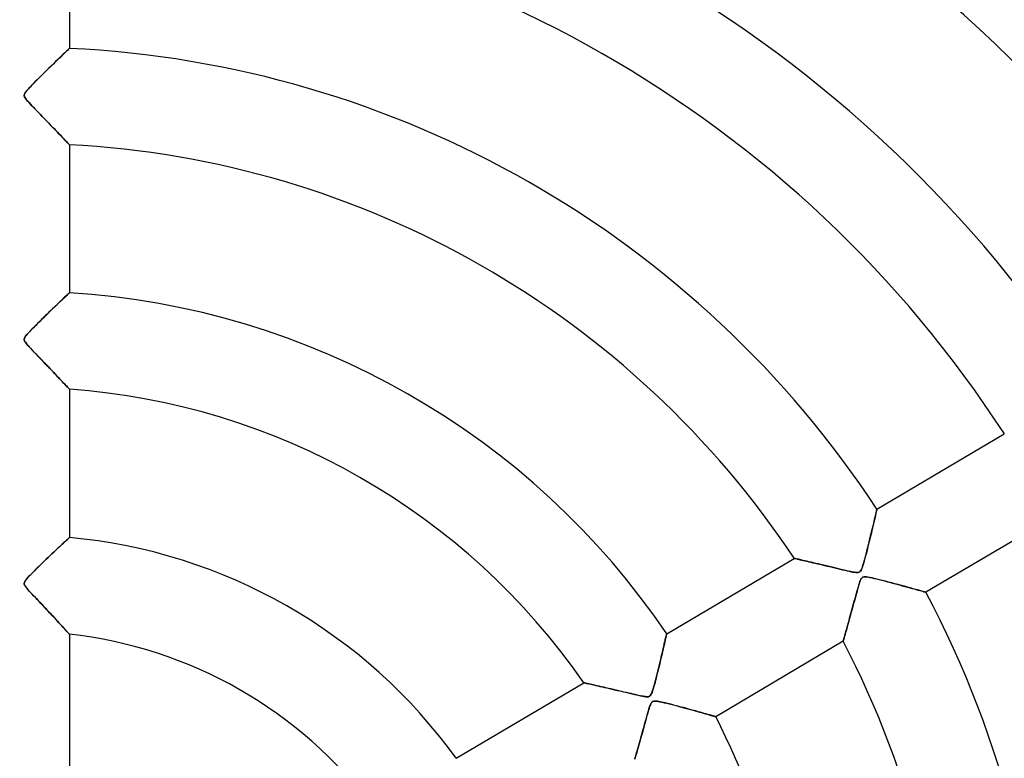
# Model space of a CAD drawing. Header units: millimetres. Extents: x -625 to 625, y -625 to 625.
# Tile 44 of 59: x 0 to 102, y 33 to 109. Entities that reach past the tile are written whole.
import ezdxf

# ---------------------------------------------------------------- set-up
doc = ezdxf.new("R2010")
doc.units = ezdxf.units.MM
doc.layers.add('HIDDEN', color=7, linetype='Continuous')
doc.layers.add('THICK', color=7, linetype='Continuous')

msp = doc.modelspace()

# ---------------------------------------------------------------- linework, layer by layer
at = {"layer": 'HIDDEN'}
for p, q in [((5, 121.53), (5, 106.17)), ((3.92, 105.13), (4.08, 105.29)), ((4.19, 105.4), (4, 105.21)), ((4.08, 105.29), (4.24, 105.44)), ((4.37, 105.57), (4.19, 105.4)), ((4.24, 105.44), (4.38, 105.58)), ((4.53, 105.72), (4.37, 105.57)), ((4.38, 105.58), (4.52, 105.71)), ((4.52, 105.71), (4.64, 105.83)), ((4.67, 105.85), (4.53, 105.72)), ((4.64, 105.83), (4.74, 105.93)), ((4.79, 105.97), (4.67, 105.85)), ((4.74, 105.93), (4.83, 106.01)), ((4.88, 106.06), (4.79, 105.97)), ((4.83, 106.01), (4.9, 106.08)), ((4.95, 106.12), (4.88, 106.06)), ((4.9, 106.08), (4.96, 106.13)), ((4.99, 106.16), (4.95, 106.12)), ((4.96, 106.13), (4.99, 106.16)), ((4.99, 106.16), (5, 106.17)), ((5, 106.17), (4.99, 106.16)), ((3.1, 104.34), (2.85, 104.09)), ((2.95, 104.19), (3.16, 104.4)), ((3.34, 104.57), (3.1, 104.34)), ((3.16, 104.4), (3.37, 104.6)), ((3.57, 104.8), (3.34, 104.57)), ((3.37, 104.6), (3.56, 104.78)), ((3.56, 104.78), (3.74, 104.96)), ((3.79, 105.01), (3.57, 104.8)), ((3.74, 104.96), (3.92, 105.13)), ((4, 105.21), (3.79, 105.01)), ((1.81, 103.06), (2.03, 103.29)), ((2.11, 103.37), (1.88, 103.13)), ((2.03, 103.29), (2.27, 103.52)), ((2.35, 103.61), (2.11, 103.37)), ((2.27, 103.52), (2.5, 103.75)), ((2.6, 103.85), (2.35, 103.61)), ((2.5, 103.75), (2.73, 103.98)), ((2.85, 104.09), (2.6, 103.85)), ((2.73, 103.98), (2.95, 104.19)), ((1.04, 102.29), (0.87, 102.11)), ((0.87, 102.11), (1.03, 102.27)), ((1.03, 102.27), (1.2, 102.45)), ((1.23, 102.48), (1.04, 102.29)), ((1.2, 102.45), (1.39, 102.64)), ((1.43, 102.69), (1.23, 102.48)), ((1.39, 102.64), (1.59, 102.85)), ((1.65, 102.91), (1.43, 102.69)), ((1.59, 102.85), (1.81, 103.06)), ((1.88, 103.13), (1.65, 102.91)), ((0.35, 101.45), (0.32, 101.37)), ((0.32, 101.32), (0.33, 101.41)), ((0.32, 101.37), (0.32, 101.29)), ((0.32, 101.23), (0.32, 101.32)), ((0.32, 101.29), (0.33, 101.22)), ((0.35, 101.14), (0.32, 101.23)), ((0.33, 101.41), (0.37, 101.5)), ((0.33, 101.22), (0.36, 101.14)), ((0.4, 101.54), (0.35, 101.45)), ((0.37, 101.5), (0.44, 101.6)), ((0.48, 101.65), (0.4, 101.54)), ((0.44, 101.6), (0.53, 101.72)), ((0.58, 101.79), (0.48, 101.65)), ((0.53, 101.72), (0.63, 101.84)), ((0.72, 101.94), (0.58, 101.79)), ((0.63, 101.84), (0.74, 101.97)), ((0.87, 102.11), (0.72, 101.94)), ((0.74, 101.97), (0.87, 102.11)), ((0.41, 101.04), (0.35, 101.14)), ((0.36, 101.14), (0.4, 101.05)), ((0.4, 101.05), (0.47, 100.95)), ((0.48, 100.94), (0.41, 101.04)), ((0.47, 100.95), (0.55, 100.84)), ((0.56, 100.83), (0.48, 100.94)), ((0.55, 100.84), (0.65, 100.73)), ((0.67, 100.71), (0.56, 100.83)), ((0.65, 100.73), (0.74, 100.62)), ((0.79, 100.58), (0.67, 100.71)), ((0.74, 100.62), (0.85, 100.51)), ((0.93, 100.43), (0.79, 100.58)), ((0.85, 100.51), (0.98, 100.37)), ((1.08, 100.26), (0.93, 100.43)), ((0.98, 100.37), (1.12, 100.22)), ((1.24, 100.09), (1.08, 100.26)), ((1.12, 100.22), (1.27, 100.06)), ((1.42, 99.9), (1.24, 100.09)), ((1.27, 100.06), (1.43, 99.89)), ((1.61, 99.71), (1.42, 99.9)), ((1.43, 99.89), (1.61, 99.71)), ((1.81, 99.51), (1.61, 99.71)), ((1.61, 99.71), (1.8, 99.51)), ((1.8, 99.51), (1.99, 99.31)), ((2, 99.3), (1.81, 99.51)), ((1.99, 99.31), (2.19, 99.1)), ((2.19, 99.1), (2, 99.3)), ((2.19, 99.1), (2.4, 98.89)), ((2.38, 98.91), (2.19, 99.1)), ((2.57, 98.71), (2.38, 98.91)), ((2.4, 98.89), (2.61, 98.67)), ((2.76, 98.52), (2.57, 98.71)), ((2.61, 98.67), (2.82, 98.46)), ((2.94, 98.34), (2.76, 98.52)), ((2.82, 98.46), (3.02, 98.25)), ((3.11, 98.15), (2.94, 98.34)), ((3.02, 98.25), (3.22, 98.04)), ((3.28, 97.98), (3.11, 98.15)), ((3.22, 98.04), (3.41, 97.85)), ((3.45, 97.8), (3.28, 97.98)), ((3.41, 97.85), (3.59, 97.66)), ((3.62, 97.63), (3.45, 97.8)), ((3.59, 97.66), (3.76, 97.48)), ((3.77, 97.47), (3.62, 97.63)), ((3.76, 97.48), (3.92, 97.31)), ((3.92, 97.31), (3.77, 97.47)), ((4.07, 97.16), (3.92, 97.31)), ((3.92, 97.31), (4.07, 97.16)), ((4.2, 97.02), (4.07, 97.16)), ((4.07, 97.16), (4.22, 97)), ((4.33, 96.88), (4.2, 97.02)), ((4.22, 97), (4.35, 96.86)), ((4.45, 96.76), (4.33, 96.88)), ((4.35, 96.86), (4.47, 96.73)), ((4.56, 96.64), (4.45, 96.76)), ((4.47, 96.73), (4.59, 96.61)), ((4.66, 96.54), (4.56, 96.64)), ((4.59, 96.61), (4.69, 96.5)), ((4.75, 96.45), (4.66, 96.54)), ((4.69, 96.5), (4.78, 96.41)), ((4.82, 96.37), (4.75, 96.45)), ((4.78, 96.41), (4.86, 96.33)), ((4.89, 96.3), (4.82, 96.37)), ((4.86, 96.33), (4.92, 96.27)), ((4.94, 96.25), (4.89, 96.3)), ((4.92, 96.27), (4.96, 96.22)), ((4.97, 96.21), (4.94, 96.25)), ((4.96, 96.22), (4.99, 96.19)), ((4.99, 96.19), (4.97, 96.21)), ((5, 96.18), (4.99, 96.19)), ((4.99, 96.19), (5, 96.18)), ((5, 96.18), (5, 80.81)), ((4.93, 80.75), (4.97, 80.78)), ((4.97, 80.78), (4.93, 80.74)), ((4.97, 80.78), (4.99, 80.8)), ((4.99, 80.8), (4.97, 80.78)), ((4.99, 80.8), (5, 80.81)), ((5, 80.81), (4.99, 80.8)), ((3.74, 79.61), (3.9, 79.76)), ((3.95, 79.82), (3.79, 79.66)), ((3.9, 79.76), (4.05, 79.91)), ((4.11, 79.96), (3.95, 79.82)), ((4.05, 79.91), (4.19, 80.04)), ((4.25, 80.1), (4.11, 79.96)), ((4.19, 80.04), (4.32, 80.16)), ((4.38, 80.23), (4.25, 80.1)), ((4.32, 80.16), (4.44, 80.28)), ((4.51, 80.35), (4.38, 80.23)), ((4.44, 80.28), (4.55, 80.38)), ((4.62, 80.45), (4.51, 80.35)), ((4.55, 80.38), (4.65, 80.48)), ((4.72, 80.54), (4.62, 80.45)), ((4.65, 80.48), (4.74, 80.56)), ((4.8, 80.62), (4.72, 80.54)), ((4.74, 80.56), (4.82, 80.64)), ((4.87, 80.69), (4.8, 80.62)), ((4.82, 80.64), (4.88, 80.7)), ((4.93, 80.74), (4.87, 80.69)), ((4.88, 80.7), (4.93, 80.75)), ((2.63, 78.54), (2.83, 78.73)), ((2.88, 78.79), (2.69, 78.6)), ((2.83, 78.73), (3.02, 78.92)), ((3.08, 78.97), (2.88, 78.79)), ((3.02, 78.92), (3.21, 79.1)), ((3.26, 79.16), (3.08, 78.97)), ((3.21, 79.1), (3.39, 79.28)), ((3.45, 79.33), (3.26, 79.16)), ((3.39, 79.28), (3.57, 79.45)), ((3.62, 79.5), (3.45, 79.33)), ((3.57, 79.45), (3.74, 79.61)), ((3.79, 79.66), (3.62, 79.5)), ((1.62, 77.54), (1.82, 77.75)), ((1.94, 77.86), (1.76, 77.68)), ((1.82, 77.75), (2.03, 77.95)), ((2.12, 78.04), (1.94, 77.86)), ((2.03, 77.95), (2.23, 78.15)), ((2.31, 78.23), (2.12, 78.04)), ((2.23, 78.15), (2.43, 78.35)), ((2.5, 78.41), (2.31, 78.23)), ((2.43, 78.35), (2.63, 78.54)), ((2.69, 78.6), (2.5, 78.41)), ((0.71, 76.61), (0.86, 76.77)), ((0.85, 76.76), (0.73, 76.63)), ((0.98, 76.89), (0.85, 76.76)), ((0.86, 76.77), (1.03, 76.94)), ((1.12, 77.04), (0.98, 76.89)), ((1.03, 76.94), (1.21, 77.13)), ((1.26, 77.19), (1.12, 77.04)), ((1.21, 77.13), (1.41, 77.34)), ((1.42, 77.35), (1.26, 77.19)), ((1.41, 77.34), (1.62, 77.54)), ((1.59, 77.51), (1.42, 77.35)), ((1.76, 77.68), (1.59, 77.51)), ((0.32, 76.02), (0.35, 76.12)), ((0.33, 76.08), (0.32, 76.02)), ((0.32, 75.93), (0.32, 76.02)), ((0.32, 76.02), (0.32, 75.96)), ((0.32, 75.96), (0.32, 75.9)), ((0.34, 75.84), (0.32, 75.93)), ((0.32, 75.9), (0.35, 75.83)), ((0.36, 76.15), (0.33, 76.08)), ((0.39, 75.74), (0.34, 75.84)), ((0.35, 76.12), (0.41, 76.23)), ((0.35, 75.83), (0.38, 75.76)), ((0.4, 76.22), (0.36, 76.15)), ((0.38, 75.76), (0.43, 75.68)), ((0.47, 75.63), (0.39, 75.74)), ((0.46, 76.31), (0.4, 76.22)), ((0.41, 76.23), (0.49, 76.35)), ((0.43, 75.68), (0.5, 75.59)), ((0.53, 76.4), (0.46, 76.31)), ((0.49, 76.35), (0.59, 76.47)), ((0.63, 76.51), (0.53, 76.4)), ((0.59, 76.47), (0.71, 76.61)), ((0.73, 76.63), (0.63, 76.51)), ((0.57, 75.49), (0.47, 75.63)), ((0.5, 75.59), (0.57, 75.5)), ((0.57, 75.5), (0.66, 75.4)), ((0.7, 75.35), (0.57, 75.49)), ((0.66, 75.4), (0.75, 75.3)), ((0.83, 75.2), (0.7, 75.35)), ((0.75, 75.3), (0.84, 75.19)), ((0.99, 75.03), (0.83, 75.2)), ((0.84, 75.19), (0.96, 75.07)), ((0.96, 75.07), (1.08, 74.93)), ((1.16, 74.85), (0.99, 75.03)), ((1.08, 74.93), (1.22, 74.79)), ((1.34, 74.66), (1.16, 74.85)), ((1.22, 74.79), (1.37, 74.63)), ((1.54, 74.45), (1.34, 74.66)), ((1.37, 74.63), (1.53, 74.47)), ((1.53, 74.47), (1.69, 74.29)), ((1.75, 74.24), (1.54, 74.45)), ((1.69, 74.29), (1.87, 74.11)), ((1.96, 74.02), (1.75, 74.24)), ((1.87, 74.11), (2.05, 73.92)), ((2.16, 73.81), (1.96, 74.02)), ((2.05, 73.92), (2.24, 73.73)), ((2.36, 73.6), (2.16, 73.81)), ((2.24, 73.73), (2.43, 73.53)), ((2.56, 73.39), (2.36, 73.6)), ((2.43, 73.53), (2.63, 73.32)), ((2.76, 73.19), (2.56, 73.39)), ((2.63, 73.32), (2.82, 73.12)), ((2.95, 72.99), (2.76, 73.19)), ((2.82, 73.12), (3.02, 72.91)), ((3.13, 72.79), (2.95, 72.99)), ((3.02, 72.91), (3.2, 72.72)), ((3.31, 72.6), (3.13, 72.79)), ((3.2, 72.72), (3.38, 72.53)), ((3.49, 72.42), (3.31, 72.6)), ((3.38, 72.53), (3.55, 72.35)), ((3.66, 72.24), (3.49, 72.42)), ((3.55, 72.35), (3.71, 72.18)), ((3.82, 72.06), (3.66, 72.24)), ((3.71, 72.18), (3.87, 72.01)), ((3.98, 71.9), (3.82, 72.06)), ((3.87, 72.01), (4.02, 71.86)), ((4.13, 71.74), (3.98, 71.9)), ((4.02, 71.86), (4.16, 71.71)), ((4.27, 71.59), (4.13, 71.74)), ((4.16, 71.71), (4.29, 71.57)), ((4.4, 71.45), (4.27, 71.59)), ((4.29, 71.57), (4.41, 71.44)), ((4.52, 71.33), (4.4, 71.45)), ((4.41, 71.44), (4.52, 71.32)), ((4.62, 71.21), (4.52, 71.33)), ((4.52, 71.32), (4.63, 71.21)), ((4.72, 71.11), (4.62, 71.21)), ((4.63, 71.21), (4.72, 71.11)), ((4.8, 71.02), (4.72, 71.11)), ((4.72, 71.11), (4.8, 71.02)), ((4.87, 70.94), (4.8, 71.02)), ((4.8, 71.02), (4.87, 70.95)), ((4.87, 70.95), (4.93, 70.89)), ((4.93, 70.89), (4.87, 70.94)), ((4.97, 70.84), (4.93, 70.89)), ((4.93, 70.89), (4.97, 70.84)), ((4.99, 70.82), (4.97, 70.84)), ((4.97, 70.84), (4.99, 70.82)), ((5, 70.81), (4.99, 70.82)), ((4.99, 70.82), (5, 70.81)), ((5, 70.81), (5, 55.41)), ((88.84, 58.35), (102.06, 66.17)), ((88.82, 58.28), (88.8, 58.19)), ((88.81, 58.22), (88.83, 58.29)), ((88.84, 58.33), (88.82, 58.28)), ((88.83, 58.29), (88.84, 58.34)), ((88.84, 58.35), (88.84, 58.33)), ((88.84, 58.34), (88.84, 58.35)), ((88.59, 57.26), (88.52, 57)), ((88.55, 57.11), (88.6, 57.32)), ((88.64, 57.5), (88.59, 57.26)), ((88.6, 57.32), (88.65, 57.52)), ((88.69, 57.71), (88.64, 57.5)), ((88.65, 57.52), (88.69, 57.7)), ((88.74, 57.9), (88.69, 57.71)), ((88.69, 57.7), (88.73, 57.86)), ((88.73, 57.86), (88.76, 58)), ((88.77, 58.06), (88.74, 57.9)), ((88.76, 58), (88.79, 58.12)), ((88.8, 58.19), (88.77, 58.06)), ((88.79, 58.12), (88.81, 58.22)), ((107.15, 57.56), (93.93, 49.74)), ((88.38, 56.42), (88.31, 56.1)), ((88.32, 56.14), (88.38, 56.4)), ((88.46, 56.72), (88.38, 56.42)), ((88.38, 56.4), (88.44, 56.65)), ((88.44, 56.65), (88.5, 56.89)), ((88.52, 57), (88.46, 56.72)), ((88.5, 56.89), (88.55, 57.11)), ((4.79, 55.22), (4.7, 55.14)), ((4.72, 55.15), (4.8, 55.23)), ((4.86, 55.29), (4.79, 55.22)), ((4.8, 55.23), (4.87, 55.3)), ((4.92, 55.34), (4.86, 55.29)), ((4.87, 55.3), (4.93, 55.35)), ((4.97, 55.38), (4.92, 55.34)), ((4.93, 55.35), (4.97, 55.38)), ((4.97, 55.38), (4.99, 55.41)), ((4.99, 55.41), (4.97, 55.38)), ((4.99, 55.41), (5, 55.41)), ((5, 55.41), (4.99, 55.41)), ((88.03, 54.97), (88.11, 55.28)), ((88.15, 55.44), (88.06, 55.1)), ((88.11, 55.28), (88.18, 55.58)), ((88.23, 55.78), (88.15, 55.44)), ((88.18, 55.58), (88.25, 55.86)), ((88.31, 56.1), (88.23, 55.78)), ((88.25, 55.86), (88.32, 56.14)), ((3.73, 54.24), (3.55, 54.07)), ((3.6, 54.11), (3.78, 54.28)), ((3.9, 54.39), (3.73, 54.24)), ((3.78, 54.28), (3.95, 54.44)), ((4.06, 54.54), (3.9, 54.39)), ((3.95, 54.44), (4.11, 54.59)), ((4.21, 54.68), (4.06, 54.54)), ((4.11, 54.59), (4.25, 54.73)), ((4.35, 54.81), (4.21, 54.68)), ((4.25, 54.73), (4.39, 54.85)), ((4.48, 54.93), (4.35, 54.81)), ((4.39, 54.85), (4.51, 54.96)), ((4.59, 55.04), (4.48, 54.93)), ((4.51, 54.96), (4.62, 55.06)), ((4.7, 55.14), (4.59, 55.04)), ((4.62, 55.06), (4.72, 55.15)), ((87.79, 54.02), (87.87, 54.33)), ((87.9, 54.44), (87.82, 54.11)), ((87.87, 54.33), (87.95, 54.65)), ((87.98, 54.77), (87.9, 54.44)), ((87.95, 54.65), (88.03, 54.97)), ((88.06, 55.1), (87.98, 54.77)), ((2.6, 53.16), (2.4, 52.98)), ((2.57, 53.13), (2.79, 53.35)), ((2.79, 53.35), (2.6, 53.16)), ((2.79, 53.35), (3, 53.55)), ((2.99, 53.54), (2.79, 53.35)), ((3.18, 53.72), (2.99, 53.54)), ((3, 53.55), (3.21, 53.75)), ((3.37, 53.9), (3.18, 53.72)), ((3.21, 53.75), (3.41, 53.93)), ((3.55, 54.07), (3.37, 53.9)), ((3.41, 53.93), (3.6, 54.11)), ((67.01, 45.44), (80.24, 53.26)), ((80.25, 53.26), (80.24, 53.26)), ((80.24, 53.26), (80.25, 53.26)), ((80.29, 53.25), (80.25, 53.26)), ((80.25, 53.26), (80.28, 53.25)), ((80.28, 53.25), (80.33, 53.24)), ((80.36, 53.24), (80.29, 53.25)), ((80.33, 53.24), (80.4, 53.23)), ((80.44, 53.22), (80.36, 53.24)), ((80.4, 53.23), (80.49, 53.21)), ((80.55, 53.19), (80.44, 53.22)), ((80.49, 53.21), (80.6, 53.18)), ((80.68, 53.16), (80.55, 53.19)), ((80.6, 53.18), (80.72, 53.15)), ((80.82, 53.13), (80.68, 53.16)), ((87.58, 53.23), (87.51, 52.97)), ((87.51, 52.95), (87.57, 53.18)), ((87.57, 53.18), (87.64, 53.44)), ((87.66, 53.51), (87.58, 53.23)), ((87.64, 53.44), (87.72, 53.72)), ((87.74, 53.8), (87.66, 53.51)), ((87.72, 53.72), (87.79, 54.02)), ((87.82, 54.11), (87.74, 53.8)), ((1.41, 52), (1.63, 52.22)), ((1.66, 52.26), (1.49, 52.09)), ((1.63, 52.22), (1.87, 52.46)), ((1.84, 52.43), (1.66, 52.26)), ((2.02, 52.61), (1.84, 52.43)), ((1.87, 52.46), (2.11, 52.69)), ((2.21, 52.79), (2.02, 52.61)), ((2.11, 52.69), (2.34, 52.92)), ((2.4, 52.98), (2.21, 52.79)), ((2.34, 52.92), (2.57, 53.13)), ((80.72, 53.15), (80.86, 53.12)), ((80.98, 53.09), (80.82, 53.13)), ((80.86, 53.12), (81.02, 53.08)), ((81.16, 53.05), (80.98, 53.09)), ((81.02, 53.08), (81.19, 53.05)), ((81.35, 53.01), (81.16, 53.05)), ((81.19, 53.05), (81.37, 53)), ((81.55, 52.96), (81.35, 53.01)), ((81.37, 53), (81.56, 52.96)), ((81.77, 52.91), (81.55, 52.96)), ((81.56, 52.96), (81.76, 52.91)), ((81.76, 52.91), (81.97, 52.86)), ((82, 52.86), (81.77, 52.91)), ((81.97, 52.86), (82.2, 52.81)), ((82.24, 52.8), (82, 52.86)), ((82.2, 52.81), (82.42, 52.76)), ((82.49, 52.74), (82.24, 52.8)), ((82.42, 52.76), (82.66, 52.7)), ((82.75, 52.68), (82.49, 52.74)), ((82.66, 52.7), (82.9, 52.64)), ((83.02, 52.61), (82.75, 52.68)), ((82.9, 52.64), (83.15, 52.58)), ((83.31, 52.55), (83.02, 52.61)), ((83.15, 52.58), (83.4, 52.52)), ((83.6, 52.48), (83.31, 52.55)), ((83.4, 52.52), (83.66, 52.46)), ((83.9, 52.41), (83.6, 52.48)), ((83.66, 52.46), (83.92, 52.4)), ((84.19, 52.34), (83.9, 52.41)), ((83.92, 52.4), (84.19, 52.34)), ((84.47, 52.27), (84.19, 52.34)), ((84.19, 52.34), (84.46, 52.27)), ((84.46, 52.27), (84.73, 52.21)), ((84.74, 52.2), (84.47, 52.27)), ((84.73, 52.21), (85, 52.14)), ((85, 52.14), (84.74, 52.2)), ((85.25, 52.08), (85, 52.14)), ((85, 52.14), (85.27, 52.08)), ((87.26, 52.16), (87.2, 52.03)), ((87.23, 52.1), (87.29, 52.23)), ((87.32, 52.32), (87.26, 52.16)), ((87.29, 52.23), (87.34, 52.38)), ((87.38, 52.51), (87.32, 52.32)), ((87.34, 52.38), (87.39, 52.54)), ((87.44, 52.73), (87.38, 52.51)), ((87.39, 52.54), (87.45, 52.73)), ((87.51, 52.97), (87.44, 52.73)), ((87.45, 52.73), (87.51, 52.95)), ((0.48, 51), (0.58, 51.13)), ((0.58, 51.13), (0.49, 51.03)), ((0.58, 51.13), (0.7, 51.27)), ((0.67, 51.24), (0.58, 51.13)), ((0.79, 51.36), (0.67, 51.24)), ((0.7, 51.27), (0.84, 51.43)), ((0.91, 51.49), (0.79, 51.36)), ((0.84, 51.43), (1.01, 51.6)), ((1.04, 51.63), (0.91, 51.49)), ((1.01, 51.6), (1.2, 51.79)), ((1.18, 51.77), (1.04, 51.63)), ((1.33, 51.93), (1.18, 51.77)), ((1.2, 51.79), (1.41, 52)), ((1.49, 52.09), (1.33, 51.93)), ((85.48, 52.03), (85.25, 52.08)), ((85.27, 52.08), (85.52, 52.02)), ((85.7, 51.98), (85.48, 52.03)), ((85.52, 52.02), (85.75, 51.97)), ((85.9, 51.93), (85.7, 51.98)), ((85.75, 51.97), (85.97, 51.92)), ((86.08, 51.89), (85.9, 51.93)), ((85.97, 51.92), (86.17, 51.87)), ((86.23, 51.86), (86.08, 51.89)), ((86.17, 51.87), (86.35, 51.84)), ((86.38, 51.83), (86.23, 51.86)), ((86.35, 51.84), (86.5, 51.81)), ((86.52, 51.81), (86.38, 51.83)), ((86.5, 51.81), (86.64, 51.79)), ((86.65, 51.79), (86.52, 51.81)), ((86.64, 51.79), (86.76, 51.79)), ((86.77, 51.79), (86.65, 51.79)), ((86.76, 51.79), (86.88, 51.79)), ((86.87, 51.79), (86.77, 51.79)), ((86.95, 51.8), (86.87, 51.79)), ((86.88, 51.79), (86.97, 51.81)), ((87.02, 51.83), (86.95, 51.8)), ((86.97, 51.81), (87.05, 51.85)), ((87.09, 51.88), (87.02, 51.83)), ((87.05, 51.85), (87.11, 51.91)), ((87.14, 51.94), (87.09, 51.88)), ((87.11, 51.91), (87.17, 51.99)), ((87.2, 52.03), (87.14, 51.94)), ((87.17, 51.99), (87.23, 52.1)), ((87.18, 51.08), (87.24, 51.18)), ((87.23, 51.18), (87.18, 51.09)), ((87.29, 51.24), (87.23, 51.18)), ((87.24, 51.18), (87.3, 51.25)), ((87.35, 51.29), (87.29, 51.24)), ((87.3, 51.25), (87.37, 51.3)), ((87.42, 51.32), (87.35, 51.29)), ((87.37, 51.3), (87.45, 51.33)), ((87.5, 51.34), (87.42, 51.32)), ((87.45, 51.33), (87.55, 51.35)), ((87.61, 51.35), (87.5, 51.34)), ((87.55, 51.35), (87.68, 51.34)), ((87.74, 51.34), (87.61, 51.35)), ((87.68, 51.34), (87.82, 51.33)), ((87.91, 51.31), (87.74, 51.34)), ((87.82, 51.33), (87.98, 51.3)), ((88.11, 51.28), (87.91, 51.31)), ((87.98, 51.3), (88.15, 51.27)), ((88.33, 51.23), (88.11, 51.28)), ((88.15, 51.27), (88.34, 51.23)), ((88.57, 51.17), (88.33, 51.23)), ((88.34, 51.23), (88.55, 51.18)), ((88.55, 51.18), (88.79, 51.12)), ((88.84, 51.11), (88.57, 51.17)), ((88.79, 51.12), (89.06, 51.05)), ((0.32, 50.68), (0.34, 50.77)), ((0.33, 50.73), (0.32, 50.67)), ((0.32, 50.58), (0.32, 50.68)), ((0.32, 50.67), (0.32, 50.61)), ((0.32, 50.61), (0.33, 50.55)), ((0.36, 50.48), (0.32, 50.58)), ((0.35, 50.79), (0.33, 50.73)), ((0.33, 50.55), (0.36, 50.49)), ((0.34, 50.77), (0.39, 50.88)), ((0.38, 50.86), (0.35, 50.79)), ((0.36, 50.49), (0.39, 50.41)), ((0.43, 50.36), (0.36, 50.48)), ((0.43, 50.94), (0.38, 50.86)), ((0.39, 50.88), (0.48, 51)), ((0.39, 50.41), (0.45, 50.33)), ((0.49, 51.03), (0.43, 50.94)), ((0.52, 50.24), (0.43, 50.36)), ((0.45, 50.33), (0.51, 50.25)), ((0.51, 50.25), (0.59, 50.15)), ((0.62, 50.12), (0.52, 50.24)), ((0.59, 50.15), (0.67, 50.05)), ((0.72, 50), (0.62, 50.12)), ((86.78, 49.88), (86.85, 50.11)), ((86.89, 50.25), (86.83, 50.06)), ((86.85, 50.11), (86.91, 50.32)), ((86.94, 50.43), (86.89, 50.25)), ((86.91, 50.32), (86.97, 50.52)), ((86.99, 50.58), (86.94, 50.43)), ((86.97, 50.52), (87.03, 50.69)), ((87.04, 50.72), (86.99, 50.58)), ((87.03, 50.69), (87.08, 50.84)), ((87.08, 50.86), (87.04, 50.72)), ((87.13, 50.98), (87.08, 50.86)), ((87.08, 50.84), (87.13, 50.97)), ((87.18, 51.09), (87.13, 50.98)), ((87.13, 50.97), (87.18, 51.08)), ((89.12, 51.04), (88.84, 51.11)), ((89.06, 51.05), (89.34, 50.98)), ((89.42, 50.96), (89.12, 51.04)), ((89.34, 50.98), (89.63, 50.91)), ((89.73, 50.88), (89.42, 50.96)), ((89.63, 50.91), (89.94, 50.83)), ((90.05, 50.8), (89.73, 50.88)), ((89.94, 50.83), (90.26, 50.74)), ((90.38, 50.71), (90.05, 50.8)), ((90.26, 50.74), (90.58, 50.66)), ((90.71, 50.62), (90.38, 50.71)), ((90.58, 50.66), (90.89, 50.58)), ((91.05, 50.53), (90.71, 50.62)), ((90.89, 50.58), (91.18, 50.5)), ((91.38, 50.44), (91.05, 50.53)), ((91.18, 50.5), (91.47, 50.42)), ((91.71, 50.36), (91.38, 50.44)), ((91.47, 50.42), (91.74, 50.35)), ((92.02, 50.27), (91.71, 50.36)), ((91.74, 50.35), (92, 50.28)), ((92, 50.28), (92.25, 50.21)), ((92.32, 50.19), (92.02, 50.27)), ((92.25, 50.21), (92.49, 50.14)), ((92.59, 50.11), (92.32, 50.19)), ((92.49, 50.14), (92.71, 50.08)), ((92.85, 50.04), (92.59, 50.11)), ((0.67, 50.05), (0.77, 49.94)), ((0.84, 49.86), (0.72, 50)), ((0.77, 49.94), (0.87, 49.83)), ((0.98, 49.71), (0.84, 49.86)), ((0.87, 49.83), (0.98, 49.71)), ((1.13, 49.55), (0.98, 49.71)), ((0.98, 49.71), (1.11, 49.57)), ((1.11, 49.57), (1.26, 49.42)), ((1.29, 49.38), (1.13, 49.55)), ((1.26, 49.42), (1.41, 49.25)), ((1.47, 49.19), (1.29, 49.38)), ((1.41, 49.25), (1.58, 49.08)), ((1.66, 49), (1.47, 49.19)), ((1.58, 49.08), (1.75, 48.9)), ((86.49, 48.83), (86.57, 49.1)), ((86.57, 49.11), (86.5, 48.84)), ((86.57, 49.1), (86.64, 49.37)), ((86.64, 49.37), (86.57, 49.11)), ((86.64, 49.37), (86.71, 49.63)), ((86.71, 49.61), (86.64, 49.37)), ((86.71, 49.63), (86.78, 49.88)), ((86.77, 49.84), (86.71, 49.61)), ((86.83, 50.06), (86.77, 49.84)), ((92.71, 50.08), (92.92, 50.03)), ((93.09, 49.98), (92.85, 50.04)), ((92.92, 50.03), (93.11, 49.97)), ((93.3, 49.92), (93.09, 49.98)), ((93.11, 49.97), (93.29, 49.92)), ((93.29, 49.92), (93.45, 49.88)), ((93.49, 49.87), (93.3, 49.92)), ((93.45, 49.88), (93.59, 49.84)), ((93.65, 49.82), (93.49, 49.87)), ((93.59, 49.84), (93.71, 49.8)), ((93.77, 49.79), (93.65, 49.82)), ((93.71, 49.8), (93.81, 49.78)), ((93.86, 49.76), (93.77, 49.79)), ((93.81, 49.78), (93.88, 49.76)), ((93.91, 49.75), (93.86, 49.76)), ((93.88, 49.76), (93.92, 49.75)), ((93.93, 49.74), (93.91, 49.75)), ((93.92, 49.75), (93.93, 49.74)), ((1.85, 48.79), (1.66, 49)), ((1.75, 48.9), (1.93, 48.71)), ((2.04, 48.59), (1.85, 48.79)), ((1.93, 48.71), (2.12, 48.51)), ((2.23, 48.39), (2.04, 48.59)), ((2.12, 48.51), (2.32, 48.3)), ((2.41, 48.2), (2.23, 48.39)), ((2.32, 48.3), (2.52, 48.09)), ((2.6, 48), (2.41, 48.2)), ((2.52, 48.09), (2.71, 47.88)), ((86.34, 48.27), (86.26, 47.98)), ((86.28, 48.04), (86.35, 48.3)), ((86.42, 48.56), (86.34, 48.27)), ((86.35, 48.3), (86.42, 48.56)), ((86.5, 48.84), (86.42, 48.56)), ((86.42, 48.56), (86.49, 48.83)), ((2.78, 47.81), (2.6, 48)), ((2.71, 47.88), (2.91, 47.67)), ((2.95, 47.62), (2.78, 47.81)), ((2.91, 47.67), (3.09, 47.47)), ((3.13, 47.44), (2.95, 47.62)), ((3.09, 47.47), (3.27, 47.28)), ((3.29, 47.26), (3.13, 47.44)), ((3.27, 47.28), (3.44, 47.1)), ((3.46, 47.08), (3.29, 47.26)), ((3.44, 47.1), (3.61, 46.92)), ((3.62, 46.91), (3.46, 47.08)), ((85.94, 46.81), (86, 47.05)), ((86.03, 47.14), (85.96, 46.88)), ((86, 47.05), (86.07, 47.29)), ((86.1, 47.41), (86.03, 47.14)), ((86.07, 47.29), (86.14, 47.53)), ((86.18, 47.69), (86.1, 47.41)), ((86.14, 47.53), (86.21, 47.78)), ((86.26, 47.98), (86.18, 47.69)), ((86.21, 47.78), (86.28, 48.04)), ((3.61, 46.92), (3.76, 46.75)), ((3.77, 46.74), (3.62, 46.91)), ((3.76, 46.75), (3.91, 46.58)), ((3.92, 46.58), (3.77, 46.74)), ((3.91, 46.58), (4.06, 46.43)), ((4.06, 46.42), (3.92, 46.58)), ((4.06, 46.43), (4.19, 46.28)), ((4.2, 46.27), (4.06, 46.42)), ((4.19, 46.28), (4.32, 46.14)), ((4.33, 46.13), (4.2, 46.27)), ((4.32, 46.14), (4.43, 46.01)), ((4.44, 46), (4.33, 46.13)), ((4.43, 46.01), (4.54, 45.89)), ((4.55, 45.88), (4.44, 46)), ((85.7, 45.96), (85.76, 46.16)), ((85.76, 46.16), (85.7, 45.95)), ((85.82, 46.39), (85.76, 46.16)), ((85.76, 46.16), (85.82, 46.37)), ((85.89, 46.63), (85.82, 46.39)), ((85.82, 46.37), (85.88, 46.59)), ((85.88, 46.59), (85.94, 46.81)), ((85.96, 46.88), (85.89, 46.63)), ((4.54, 45.89), (4.64, 45.78)), ((4.65, 45.77), (4.55, 45.88)), ((4.64, 45.78), (4.73, 45.68)), ((4.74, 45.67), (4.65, 45.77)), ((4.73, 45.68), (4.81, 45.59)), ((4.82, 45.59), (4.74, 45.67)), ((4.81, 45.59), (4.88, 45.52)), ((4.88, 45.52), (4.82, 45.59)), ((4.93, 45.46), (4.88, 45.52)), ((4.88, 45.52), (4.93, 45.46)), ((4.97, 45.42), (4.93, 45.46)), ((4.93, 45.46), (4.97, 45.42)), ((4.99, 45.39), (4.97, 45.42)), ((4.97, 45.42), (4.99, 45.39)), ((5, 45.39), (4.99, 45.39)), ((4.99, 45.39), (5, 45.39)), ((5, 45.39), (5, 29.9)), ((66.9, 44.97), (66.93, 45.09)), ((66.93, 45.06), (66.9, 44.93)), ((66.93, 45.09), (66.96, 45.19)), ((66.95, 45.17), (66.93, 45.06)), ((66.97, 45.27), (66.95, 45.17)), ((66.96, 45.19), (66.98, 45.28)), ((66.99, 45.34), (66.97, 45.27)), ((66.98, 45.28), (66.99, 45.35)), ((67, 45.4), (66.99, 45.34)), ((66.99, 45.35), (67, 45.4)), ((67.01, 45.43), (67, 45.4)), ((67, 45.4), (67.01, 45.43)), ((67.01, 45.44), (67.01, 45.43)), ((67.01, 45.43), (67.01, 45.44)), ((85.4, 44.9), (85.43, 45.01)), ((85.45, 45.09), (85.42, 44.96)), ((85.43, 45.01), (85.47, 45.13)), ((85.49, 45.23), (85.45, 45.09)), ((85.47, 45.13), (85.51, 45.27)), ((85.54, 45.39), (85.49, 45.23)), ((85.51, 45.27), (85.55, 45.42)), ((85.59, 45.56), (85.54, 45.39)), ((85.55, 45.42), (85.6, 45.59)), ((85.64, 45.75), (85.59, 45.56)), ((85.6, 45.59), (85.65, 45.77)), ((85.7, 45.95), (85.64, 45.75)), ((85.65, 45.77), (85.7, 45.96)), ((66.62, 43.74), (66.67, 43.96)), ((66.69, 44.03), (66.64, 43.82)), ((66.67, 43.96), (66.72, 44.16)), ((66.74, 44.24), (66.69, 44.03)), ((66.72, 44.16), (66.76, 44.35)), ((66.78, 44.43), (66.74, 44.24)), ((66.76, 44.35), (66.8, 44.52)), ((66.82, 44.61), (66.78, 44.43)), ((66.8, 44.52), (66.84, 44.69)), ((66.86, 44.78), (66.82, 44.61)), ((66.84, 44.69), (66.87, 44.83)), ((66.9, 44.93), (66.86, 44.78)), ((66.87, 44.83), (66.9, 44.97)), ((85.33, 44.66), (72.1, 36.83)), ((85.33, 44.67), (85.34, 44.7)), ((85.33, 44.66), (85.33, 44.67)), ((85.34, 44.67), (85.33, 44.66)), ((85.34, 44.7), (85.36, 44.75)), ((85.35, 44.71), (85.34, 44.67)), ((85.36, 44.77), (85.35, 44.71)), ((85.39, 44.85), (85.36, 44.77)), ((85.36, 44.75), (85.38, 44.82)), ((85.38, 44.82), (85.4, 44.9)), ((85.42, 44.96), (85.39, 44.85)), ((66.39, 42.77), (66.45, 43.03)), ((66.47, 43.1), (66.41, 42.85)), ((66.45, 43.03), (66.51, 43.28)), ((66.53, 43.35), (66.47, 43.1)), ((66.51, 43.28), (66.57, 43.51)), ((66.59, 43.59), (66.53, 43.35)), ((66.57, 43.51), (66.62, 43.74)), ((66.64, 43.82), (66.59, 43.59)), ((66.13, 41.7), (66.2, 41.97)), ((66.22, 42.06), (66.16, 41.81)), ((66.2, 41.97), (66.27, 42.24)), ((66.29, 42.33), (66.22, 42.06)), ((66.27, 42.24), (66.33, 42.51)), ((66.35, 42.59), (66.29, 42.33)), ((66.33, 42.51), (66.39, 42.77)), ((66.41, 42.85), (66.35, 42.59)), ((65.97, 41.06), (65.91, 40.82)), ((65.92, 40.86), (65.99, 41.14)), ((66.03, 41.3), (65.97, 41.06)), ((65.99, 41.14), (66.06, 41.42)), ((66.1, 41.55), (66.03, 41.3)), ((66.06, 41.42), (66.13, 41.7)), ((66.16, 41.81), (66.1, 41.55)), ((45.15, 32.51), (58.4, 40.35)), ((58.41, 40.35), (58.4, 40.35)), ((58.4, 40.35), (58.41, 40.35)), ((58.45, 40.34), (58.41, 40.35)), ((58.41, 40.35), (58.45, 40.34)), ((58.51, 40.33), (58.45, 40.34)), ((58.45, 40.34), (58.5, 40.33)), ((58.5, 40.33), (58.58, 40.31)), ((58.59, 40.31), (58.51, 40.33)), ((58.58, 40.31), (58.68, 40.29)), ((58.68, 40.29), (58.59, 40.31)), ((58.8, 40.26), (58.68, 40.29)), ((58.68, 40.29), (58.8, 40.26)), ((58.94, 40.23), (58.8, 40.26)), ((58.8, 40.26), (58.94, 40.23)), ((59.08, 40.2), (58.94, 40.23)), ((58.94, 40.23), (59.1, 40.2)), ((59.25, 40.16), (59.08, 40.2)), ((59.1, 40.2), (59.27, 40.16)), ((59.42, 40.12), (59.25, 40.16)), ((59.27, 40.16), (59.45, 40.12)), ((59.61, 40.08), (59.42, 40.12)), ((59.45, 40.12), (59.65, 40.07)), ((59.8, 40.04), (59.61, 40.08)), ((59.65, 40.07), (59.86, 40.02)), ((60.01, 39.99), (59.8, 40.04)), ((59.86, 40.02), (60.08, 39.97)), ((60.24, 39.94), (60.01, 39.99)), ((60.08, 39.97), (60.32, 39.92)), ((60.47, 39.89), (60.24, 39.94)), ((60.32, 39.92), (60.56, 39.87)), ((60.71, 39.83), (60.47, 39.89)), ((60.56, 39.87), (60.8, 39.81)), ((65.64, 39.82), (65.71, 40.05)), ((65.69, 39.98), (65.64, 39.8)), ((65.74, 40.17), (65.69, 39.98)), ((65.71, 40.05), (65.78, 40.31)), ((65.8, 40.38), (65.74, 40.17)), ((65.78, 40.31), (65.85, 40.58)), ((65.85, 40.6), (65.8, 40.38)), ((65.85, 40.58), (65.92, 40.86)), ((65.91, 40.82), (65.85, 40.6)), ((60.96, 39.77), (60.71, 39.83)), ((60.8, 39.81), (61.06, 39.75)), ((61.23, 39.71), (60.96, 39.77)), ((61.06, 39.75), (61.32, 39.69)), ((61.5, 39.65), (61.23, 39.71)), ((61.32, 39.69), (61.59, 39.63)), ((61.77, 39.58), (61.5, 39.65)), ((61.59, 39.63), (61.87, 39.56)), ((62.05, 39.52), (61.77, 39.58)), ((61.87, 39.56), (62.14, 39.5)), ((62.32, 39.46), (62.05, 39.52)), ((62.14, 39.5), (62.43, 39.43)), ((62.58, 39.39), (62.32, 39.46)), ((62.43, 39.43), (62.72, 39.36)), ((62.84, 39.33), (62.58, 39.39)), ((62.72, 39.36), (63.01, 39.29)), ((63.08, 39.28), (62.84, 39.33)), ((63.01, 39.29), (63.3, 39.22)), ((63.32, 39.22), (63.08, 39.28)), ((63.3, 39.22), (63.58, 39.16)), ((63.54, 39.17), (63.32, 39.22)), ((63.75, 39.12), (63.54, 39.17)), ((63.58, 39.16), (63.84, 39.1)), ((63.95, 39.08), (63.75, 39.12)), ((63.84, 39.1), (64.08, 39.05)), ((64.13, 39.04), (63.95, 39.08)), ((64.08, 39.05), (64.3, 39)), ((64.29, 39), (64.13, 39.04)), ((64.43, 38.97), (64.29, 39)), ((64.3, 39), (64.5, 38.96)), ((64.56, 38.95), (64.43, 38.97)), ((64.5, 38.96), (64.69, 38.92)), ((64.69, 38.92), (64.56, 38.95)), ((64.81, 38.91), (64.69, 38.92)), ((64.69, 38.92), (64.86, 38.9)), ((64.92, 38.9), (64.81, 38.91)), ((64.86, 38.9), (65, 38.89)), ((65.02, 38.89), (64.92, 38.9)), ((65, 38.89), (65.11, 38.9)), ((65.1, 38.9), (65.02, 38.89)), ((65.16, 38.92), (65.1, 38.9)), ((65.11, 38.9), (65.2, 38.93)), ((65.22, 38.94), (65.16, 38.92)), ((65.2, 38.93), (65.27, 38.97)), ((65.27, 38.97), (65.22, 38.94)), ((65.27, 38.97), (65.34, 39.05)), ((65.32, 39.02), (65.27, 38.97)), ((65.36, 39.07), (65.32, 39.02)), ((65.34, 39.05), (65.41, 39.15)), ((65.4, 39.14), (65.36, 39.07)), ((65.45, 39.24), (65.4, 39.14)), ((65.41, 39.15), (65.47, 39.28)), ((65.49, 39.35), (65.45, 39.24)), ((65.47, 39.28), (65.52, 39.43)), ((65.54, 39.49), (65.49, 39.35)), ((65.52, 39.43), (65.58, 39.61)), ((65.59, 39.64), (65.54, 39.49)), ((65.58, 39.61), (65.64, 39.82)), ((65.64, 39.8), (65.59, 39.64)), ((65.21, 37.76), (65.27, 37.94)), ((65.27, 37.94), (65.23, 37.82)), ((65.27, 37.94), (65.33, 38.09)), ((65.32, 38.05), (65.27, 37.94)), ((65.36, 38.15), (65.32, 38.05)), ((65.33, 38.09), (65.39, 38.22)), ((65.41, 38.24), (65.36, 38.15)), ((65.39, 38.22), (65.46, 38.31)), ((65.45, 38.31), (65.41, 38.24)), ((65.49, 38.36), (65.45, 38.31)), ((65.46, 38.31), (65.52, 38.38)), ((65.54, 38.39), (65.49, 38.36)), ((65.52, 38.38), (65.6, 38.42)), ((65.6, 38.42), (65.54, 38.39)), ((65.6, 38.42), (65.7, 38.45)), ((65.66, 38.44), (65.6, 38.42)), ((65.73, 38.45), (65.66, 38.44)), ((65.7, 38.45), (65.82, 38.45)), ((65.81, 38.45), (65.73, 38.45)), ((65.91, 38.45), (65.81, 38.45)), ((65.82, 38.45), (65.96, 38.44)), ((66.03, 38.43), (65.91, 38.45)), ((65.96, 38.44), (66.12, 38.42)), ((66.18, 38.41), (66.03, 38.43)), ((66.12, 38.42), (66.3, 38.38)), ((66.33, 38.38), (66.18, 38.41)), ((66.3, 38.38), (66.51, 38.34)), ((66.5, 38.34), (66.33, 38.38)), ((66.68, 38.3), (66.5, 38.34)), ((66.51, 38.34), (66.75, 38.28)), ((66.88, 38.25), (66.68, 38.3)), ((66.75, 38.28), (67.01, 38.22)), ((67.08, 38.2), (66.88, 38.25)), ((67.01, 38.22), (67.28, 38.15)), ((67.3, 38.15), (67.08, 38.2)), ((67.28, 38.15), (67.57, 38.08)), ((67.53, 38.09), (67.3, 38.15)), ((67.76, 38.03), (67.53, 38.09)), ((67.57, 38.08), (67.85, 38.01)), ((68, 37.97), (67.76, 38.03)), ((67.85, 38.01), (68.13, 37.94)), ((68.25, 37.9), (68, 37.97)), ((68.13, 37.94), (68.4, 37.86)), ((68.51, 37.83), (68.25, 37.9)), ((68.4, 37.86), (68.67, 37.79)), ((68.76, 37.77), (68.51, 37.83)), ((64.87, 36.57), (64.95, 36.85)), ((64.93, 36.81), (64.87, 36.59)), ((64.99, 37.02), (64.93, 36.81)), ((64.95, 36.85), (65.02, 37.11)), ((65.05, 37.21), (64.99, 37.02)), ((65.02, 37.11), (65.09, 37.34)), ((65.1, 37.39), (65.05, 37.21)), ((65.09, 37.34), (65.15, 37.56)), ((65.15, 37.55), (65.1, 37.39)), ((65.15, 37.56), (65.21, 37.76)), ((65.19, 37.69), (65.15, 37.55)), ((65.23, 37.82), (65.19, 37.69)), ((68.67, 37.79), (68.94, 37.72)), ((69.02, 37.7), (68.76, 37.77)), ((68.94, 37.72), (69.21, 37.65)), ((69.28, 37.62), (69.02, 37.7)), ((69.21, 37.65), (69.47, 37.57)), ((69.54, 37.55), (69.28, 37.62)), ((69.47, 37.57), (69.72, 37.51)), ((69.79, 37.48), (69.54, 37.55)), ((69.72, 37.51), (69.97, 37.44)), ((70.04, 37.42), (69.79, 37.48)), ((69.97, 37.44), (70.2, 37.37)), ((70.27, 37.35), (70.04, 37.42)), ((70.2, 37.37), (70.43, 37.31)), ((70.5, 37.29), (70.27, 37.35)), ((70.43, 37.31), (70.64, 37.25)), ((70.72, 37.23), (70.5, 37.29)), ((70.64, 37.25), (70.84, 37.19)), ((70.92, 37.17), (70.72, 37.23)), ((70.84, 37.19), (71.03, 37.14)), ((71.11, 37.12), (70.92, 37.17)), ((71.03, 37.14), (71.2, 37.09)), ((71.29, 37.07), (71.11, 37.12)), ((71.2, 37.09), (71.36, 37.05)), ((71.45, 37.02), (71.29, 37.07)), ((71.36, 37.05), (71.5, 37)), ((71.6, 36.98), (71.45, 37.02)), ((71.5, 37), (71.64, 36.97)), ((71.73, 36.94), (71.6, 36.98)), ((71.64, 36.97), (71.76, 36.93)), ((71.84, 36.91), (71.73, 36.94)), ((71.76, 36.93), (71.86, 36.9)), ((71.93, 36.88), (71.84, 36.91)), ((71.86, 36.9), (71.94, 36.88)), ((72.01, 36.86), (71.93, 36.88)), ((71.94, 36.88), (72.01, 36.86)), ((72.01, 36.86), (72.06, 36.84)), ((72.06, 36.84), (72.01, 36.86)), ((72.06, 36.84), (72.09, 36.84)), ((72.09, 36.84), (72.06, 36.84)), ((72.09, 36.84), (72.1, 36.83)), ((72.1, 36.83), (72.09, 36.84)), ((64.67, 35.86), (64.6, 35.6)), ((64.63, 35.71), (64.71, 36)), ((64.74, 36.12), (64.67, 35.86)), ((64.71, 36), (64.79, 36.28)), ((64.81, 36.36), (64.74, 36.12)), ((64.79, 36.28), (64.87, 36.57)), ((64.87, 36.59), (64.81, 36.36)), ((64.37, 34.79), (64.29, 34.52)), ((64.32, 34.62), (64.4, 34.88)), ((64.45, 35.06), (64.37, 34.79)), ((64.4, 34.88), (64.47, 35.15)), ((64.52, 35.34), (64.45, 35.06)), ((64.47, 35.15), (64.55, 35.43)), ((64.6, 35.6), (64.52, 35.34)), ((64.55, 35.43), (64.63, 35.71)), ((64.08, 33.77), (64.02, 33.54)), ((64.04, 33.62), (64.11, 33.86)), ((64.15, 34.01), (64.08, 33.77)), ((64.11, 33.86), (64.18, 34.11)), ((64.22, 34.26), (64.15, 34.01)), ((64.18, 34.11), (64.25, 34.36)), ((64.29, 34.52), (64.22, 34.26)), ((64.25, 34.36), (64.32, 34.62)), ((63.74, 32.59), (63.8, 32.77)), ((63.79, 32.74), (63.74, 32.57)), ((63.84, 32.92), (63.79, 32.74)), ((63.8, 32.77), (63.85, 32.97)), ((63.9, 33.12), (63.84, 32.92)), ((63.85, 32.97), (63.91, 33.17)), ((63.96, 33.33), (63.9, 33.12)), ((63.91, 33.17), (63.97, 33.39)), ((64.02, 33.54), (63.96, 33.33)), ((63.97, 33.39), (64.04, 33.62)), ((63.69, 32.42), (63.74, 32.59)), ((63.74, 32.57), (63.69, 32.41))]:
    msp.add_line(p, q, dxfattribs=at)
for radius, start, end in [(556.5, 0, 180), (506.5, 0, 180), (501.5, 0, 180), (450, 0, 180), (445, 0, 180), (197.61, 32.0499, 88.5501), (182.26, 32.172, 88.428), (177.28, 0, 180), (172.28, 32.2631, 88.337), (159.03, 90, 270), (159.03, 270, 90), (156.94, 32.4257, 88.1743), (146.96, 32.5497, 88.0503), (131.62, 32.7771, 87.8229), (121.64, 32.9559, 87.6441), (106.29, 33.2962, 87.3038), (96.31, 33.5759, 87.0241), (80.97, 34.1405, 86.4594), (70.98, 34.6391, 85.9609), (55.64, 35.7558, 84.8443), (106.29, 0, 27.9037), (45.66, 36.8868, 83.7132), (96.31, 0, 27.6241), (80.97, 0, 27.0594)]:
    msp.add_arc((0, 0), radius, start, end, dxfattribs=at)
at = {"layer": 'THICK'}
for radius, start, end in [(502.5, 0, 180), (444.99, 0, 180), (202.6, 90, 180), (202.6, 0, 90), (184.35, 90, 270), (184.35, 270, 90)]:
    msp.add_arc((0, 0), radius, start, end, dxfattribs=at)

doc.saveas('drawing.dxf')
